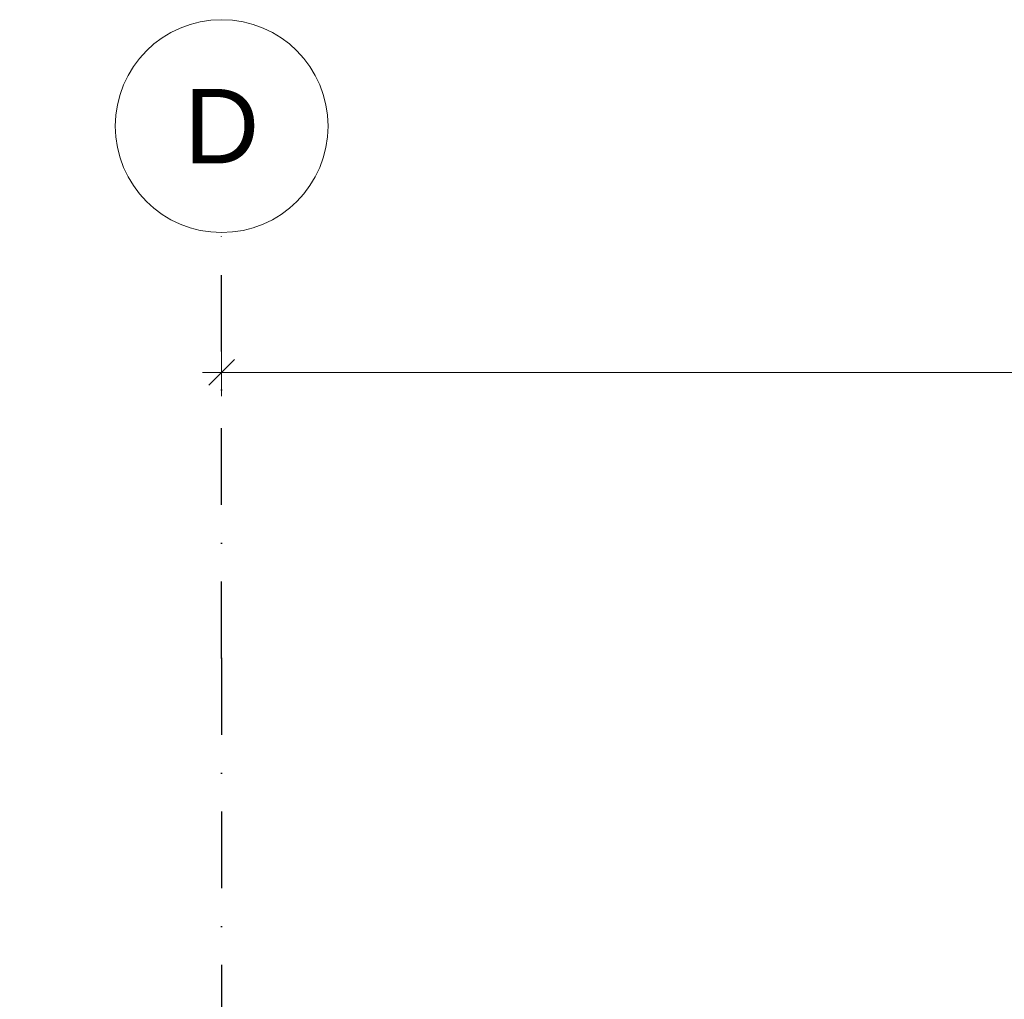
# Model space of a CAD drawing. Header units: millimetres. Extents: x -12989 to 381814, y -50461 to 30884.
# Tile 53 of 111: x 363311 to 365624, y -37762 to -35461. Entities that reach past the tile are written whole.
import ezdxf
from ezdxf.enums import TextEntityAlignment as Align

# ---------------------------------------------------------------- set-up
doc = ezdxf.new("R2010")
doc.units = ezdxf.units.MM
doc.header["$MEASUREMENT"] = 0
doc.linetypes.add('Kropki i Kreski', pattern=[360, 180, -90, 0, -90])
doc.layers.add('Nowe_A_WYM', color=7, linetype='Continuous')
doc.layers.add('Nowe_Warstwa IFC.Import IFC', color=7, linetype='Continuous')
for name, color, linetype, lineweight in [('Nowe_A_WYM_Nr_pióra__1', 7, 'Continuous', 13), ('Nowe_A_WYM_Nr_pióra__45', 7, 'Continuous', 15), ('Nowe_A_WYM_Nr_pióra__85', 7, 'Continuous', 13), ('Nowe_Warstwa IFC.Import IFC_Nr_pióra__1', 7, 'Continuous', 13), ('Nowe_Warstwa IFC.Import IFC_Nr_pióra__25', 7, 'Continuous', 25), ('Nowe_Warstwa IFC.Import IFC_Nr_pióra__7', 7, 'Continuous', 13)]:
    doc.layers.add(name, color=color, linetype=linetype, lineweight=lineweight)
doc.styles.add('STYL_AUTOMATYCZNY_1', font='arial.ttf')
doc.styles.add('STYL_AUTOMATYCZNY_4', font='arial.ttf')
doc.dimstyles.new('STYL_AUTOMATYCZNY__1', dxfattribs={"dimtxt": 139.999998, "dimasz": 57, "dimexe": 0.18, "dimexo": 0.0625, "dimgap": 0, "dimtad": 1, "dimtih": 1, "dimtoh": 1, "dimdec": 0, "dimlfac": 0.1, "dimzin": 0, "dimdsep": 46, "dimtxsty": 'STYL_AUTOMATYCZNY_4', "dimblk": 'ARROWHEAD_6', "dimblk1": 'ARROWHEAD_6', "dimblk2": 'ARROWHEAD_6', "dimcen": 0.09, "dimse1": 1, "dimse2": 1, "dimclrd": 7, "dimclre": 7, "dimclrt": 7, "dimadec": 0, "dimazin": 0, "dimtfac": 1, "dimtdec": 4, "dimtmove": 0, "dimatfit": 3, "dimfxl": 0, "dimtolj": 1, "dimtzin": 0, "dimarcsym": 0})
doc.dimstyles.new('STYL_AUTOMATYCZNY__2', dxfattribs={"dimtxt": 139.999998, "dimasz": 57, "dimexe": 0.18, "dimexo": 0.0625, "dimgap": 0, "dimtad": 1, "dimdec": 0, "dimlfac": 0.1, "dimzin": 0, "dimdsep": 46, "dimtxsty": 'STYL_AUTOMATYCZNY_4', "dimblk": 'ARROWHEAD_6', "dimblk1": 'ARROWHEAD_6', "dimblk2": 'ARROWHEAD_6', "dimcen": 0.09, "dimse1": 1, "dimse2": 1, "dimclrd": 7, "dimclre": 7, "dimclrt": 7, "dimadec": 0, "dimazin": 0, "dimtfac": 1, "dimtdec": 4, "dimtmove": 0, "dimatfit": 3, "dimfxl": 0, "dimtolj": 1, "dimtzin": 0, "dimarcsym": 0})

# ---------------------------------------------------------------- blocks, each defined once
blk = doc.blocks.new('Standardowy znacznik osi[4]_1', base_point=(363785.4, -35960.6))
at = {"layer": 'Nowe_Warstwa IFC.Import IFC_Nr_pióra__25', "color": 7, "linetype": 'Kropki i Kreski', "lineweight": 25}
for q in [(363785.4, -35960.6), (363785.4, -48960.6)]:
    blk.add_line((363785.4, -36960.6), q, dxfattribs=at)
blk.add_point((363785.4, -36960.6), dxfattribs=at)
blk.add_point((363785.4, -36960.6), dxfattribs=at)
at = {"layer": 'Nowe_Warstwa IFC.Import IFC_Nr_pióra__7', "color": 7, "linetype": 'Continuous', "lineweight": 13}
blk.add_circle((363785.4, -35710.6), 250, dxfattribs=at)
at = {"layer": 'Nowe_Warstwa IFC.Import IFC_Nr_pióra__1', "color": 7, "lineweight": 13, "style": 'STYL_AUTOMATYCZNY_1'}
for tag, p in [('AC_MarkerText_1_0', (363785.4, -35623.1)), ('AC_MarkerText_1_1', (363785.4, -50123.1))]:
    blk.add_attdef(tag, text='', height=175, rotation=360, dxfattribs=at).set_placement(p, align=Align.TOP_CENTER)
blk = doc.blocks.new('*D196', base_point=(363535.4, -45960.6))
at = {"layer": 'Nowe_A_WYM_Nr_pióra__45', "color": 7, "linetype": 'Continuous', "lineweight": 15}
for p, q in [((370863.1, -37343.4), (370905.5, -37269.9)), ((363375.5, -39287.5), (363333.1, -39361))]:
    blk.add_line(p, q, dxfattribs=at)
at = {"layer": 'Nowe_A_WYM_Nr_pióra__85', "color": 7, "linetype": 'Continuous', "lineweight": 13}
for p, q in [((370898.8, -37361), (370869.7, -37252.3)), ((370884.3, -37306.6), (370927.7, -37295)), ((363354.3, -39324.3), (370884.3, -37306.6)), ((363368.8, -39378.6), (363339.7, -39270)), ((363310.8, -39335.9), (363354.3, -39324.3))]:
    blk.add_line(p, q, dxfattribs=at)
at = {"layer": 'Nowe_A_WYM_Nr_pióra__1', "color": 7, "lineweight": 13, "insert": (366957.3, -38329.9), "char_height": 140, "attachment_point": 7, "rotation": 15, "style": 'STYL_AUTOMATYCZNY_4'}
blk.add_mtext('\\A1;{\\pql;\\fArial|b0|i0|c238|p0;\\W1.000000;780}', dxfattribs=at)
blk = doc.blocks.new('ARROWHEAD_6')
at = {"color": 0, "linetype": 'Continuous', "lineweight": 0}
for p, q in [((-0.5, -0.5), (0.5, 0.5)), ((0, 0), (-1, 0))]:
    blk.add_line(p, q, dxfattribs=at)
blk = doc.blocks.new('*D206', base_point=(363535.4, -45960.6))
at = {"layer": 'Nowe_A_WYM_Nr_pióra__45', "color": 7, "linetype": 'Continuous', "lineweight": 15}
for p, q in [((363815.4, -36259.2), (363755.4, -36319.2)), ((368565.4, -36259.2), (368505.4, -36319.2))]:
    blk.add_line(p, q, dxfattribs=at)
at = {"layer": 'Nowe_A_WYM_Nr_pióra__85', "color": 7, "linetype": 'Continuous', "lineweight": 13}
for p, q in [((363785.4, -36345.4), (363785.4, -36232.9)), ((368535.4, -36345.4), (368535.4, -36232.9)), ((363740.4, -36289.2), (363785.4, -36289.2)), ((363785.4, -36289.2), (368535.4, -36289.2))]:
    blk.add_line(p, q, dxfattribs=at)
at = {"layer": 'Nowe_A_WYM_Nr_pióra__1', "color": 7, "lineweight": 13, "insert": (366000.2, -36261.2), "char_height": 140, "attachment_point": 7, "style": 'STYL_AUTOMATYCZNY_4'}
blk.add_mtext('\\A1;{\\pql;\\fArial|b0|i0|c238|p0;\\W1.000000;475}', dxfattribs=at)

msp = doc.modelspace()

# ---------------------------------------------------------------- block references
at = {"layer": 'Nowe_Warstwa IFC.Import IFC', "color": 7, "linetype": 'Continuous', "lineweight": 13}
ref = msp.add_blockref('Standardowy znacznik osi[4]_1', (363785.4, -35960.6), dxfattribs=at)
ref.add_attrib('AC_MarkerText_1', 'D', dxfattribs={"layer": 'Nowe_Warstwa IFC.Import IFC_Nr_pióra__1', "color": 7, "lineweight": 13, "height": 175, "rotation": 360, "style": 'STYL_AUTOMATYCZNY_1'}).set_placement((363785.4, -35623.1), align=Align.TOP_CENTER)

# ---------------------------------------------------------------- dimensions: what is measured, and where the dimension line sits
at = {"layer": 'Nowe_A_WYM', "color": 7, "linetype": 'Continuous', "lineweight": 13}
dim = msp.add_linear_dim(base=(368535.4, -36289.2), p1=(363785.4, -35710.6), p2=(368535.4, -35710.6), dimstyle='STYL_AUTOMATYCZNY__1', dxfattribs=at)
dim.commit()
dim.dimension.update_dxf_attribs({"geometry": '*D206', "text_midpoint": (366160, -36191.2), "dimtype": 160})
dim = msp.add_linear_dim(base=(370884.3, -37306.6), p1=(363505.4, -39888.3), p2=(371035.4, -37870.7), angle=15, dimstyle='STYL_AUTOMATYCZNY__2', dxfattribs=at)
dim.commit()
dim.dimension.update_dxf_attribs({"geometry": '*D196', "text_midpoint": (367093.6, -38220.9), "dimtype": 160, "text_rotation": 15})

doc.saveas('drawing.dxf')
